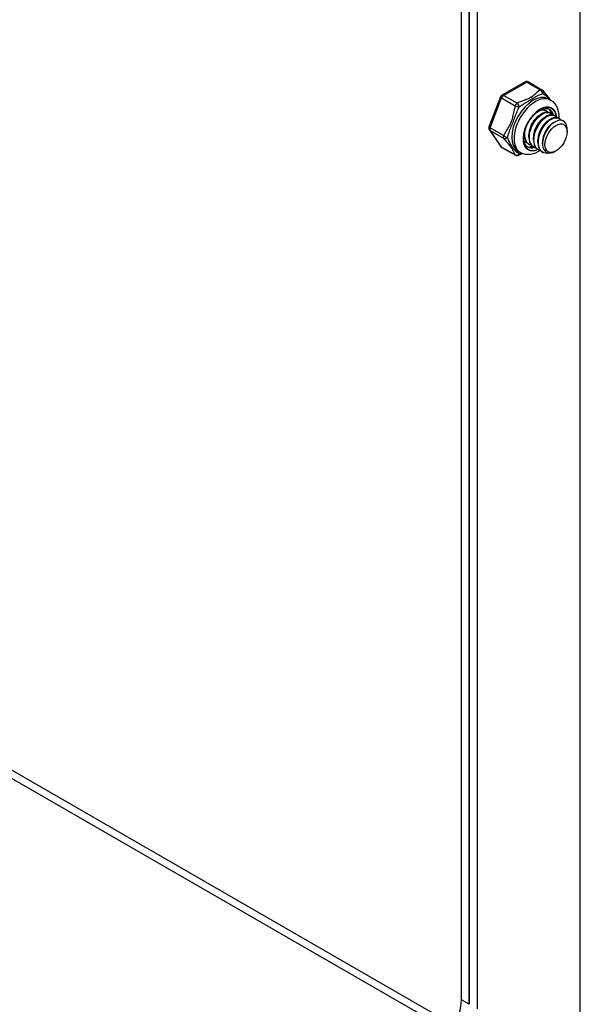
# Model space of a CAD drawing. Header units: inches. Extents: x 23 to 668, y 73 to 306.
# Tile 117 of 149: x 617.64 to 621.09, y 255.48 to 261.55. Entities that reach past the tile are written whole.
import ezdxf

# ---------------------------------------------------------------- set-up
doc = ezdxf.new("R2010")
doc.units = ezdxf.units.IN
doc.header["$MEASUREMENT"] = 0
doc.layers.add('Visible Edges(ANSI)', color=7, linetype='Continuous', lineweight=25)
doc.layers.add('Visible Tangent Edges(ANSI)', color=7, linetype='Continuous', lineweight=25)

msp = doc.modelspace()

# ---------------------------------------------------------------- linework, layer by layer
at = {"layer": 'Visible Edges(ANSI)'}
for p, q in [((620.3603, 255.507), (620.3603, 270.275)), ((620.4084, 270.2473), (620.4084, 255.4793)), ((620.4084, 255.4793), (620.4084, 270.2473)), ((620.4565, 270.2196), (620.4565, 255.4516)), ((620.7534, 261.163), (620.6104, 261.0806)), ((620.7731, 261.163), (620.8568, 261.1148)), ((620.6018, 261.0707), (620.5303, 260.8863)), ((620.8964, 261.0595), (620.9103, 261.0515)), ((620.8434, 260.9595), (620.8559, 260.9667)), ((620.8785, 260.988), (620.8813, 260.9864)), ((620.9064, 260.972), (620.9092, 260.9703)), ((620.8712, 260.9434), (620.8837, 260.9507)), ((620.8991, 260.9274), (620.9116, 260.9346)), ((620.927, 260.9113), (620.9367, 260.917)), ((620.9342, 260.9559), (620.937, 260.9543)), ((620.9621, 260.9399), (620.9649, 260.9382)), ((620.5326, 260.8679), (620.6041, 260.7658)), ((620.7487, 260.8392), (620.7487, 260.8501)), ((620.7766, 260.8232), (620.7766, 260.8376)), ((621.0117, 260.8558), (621.0117, 260.8718)), ((620.7487, 260.7947), (620.7515, 260.7931)), ((620.7765, 260.7787), (620.7793, 260.7771)), ((620.8045, 260.8071), (620.8044, 260.8216)), ((620.8323, 260.7911), (620.8323, 260.8055)), ((620.8602, 260.7823), (620.8602, 260.7895)), ((620.6104, 260.7601), (620.6941, 260.7119)), ((620.7098, 260.7353), (620.7237, 260.7273)), ((620.8044, 260.7626), (620.8072, 260.761)), ((620.8322, 260.7466), (620.835, 260.745)), ((620.8601, 260.7306), (620.8629, 260.7289)), ((620.9438, 260.7378), (620.9398, 260.7355))]:
    msp.add_line(p, q, dxfattribs=at)
at = {"layer": 'Visible Edges(ANSI)', "flags": 128}
for points in [[(620.8627, 261.1095), (620.8677, 261.1031), (620.8732, 261.0963), (620.8855, 261.0818), (620.8982, 261.0668), (620.9042, 261.0593), (620.9097, 261.0518)], [(620.9103, 261.0515), (620.9235, 261.0422), (620.9348, 261.0307), (620.9439, 261.0177), (620.9509, 261.0036), (620.9559, 260.9886), (620.9591, 260.973), (620.9606, 260.957), (620.9606, 260.9407)], [(620.7697, 260.7622), (620.7645, 260.7658), (620.7598, 260.7703), (620.7557, 260.7759), (620.7522, 260.7825), (620.7493, 260.7902), (620.7471, 260.7988), (620.7458, 260.8083), (620.7453, 260.8186), (620.7457, 260.8296), (620.7471, 260.8412), (620.7494, 260.8531), (620.7526, 260.8653), (620.7566, 260.8777), (620.7616, 260.8901), (620.7673, 260.9023), (620.7737, 260.9143), (620.7809, 260.9259), (620.7886, 260.937), (620.7968, 260.9475), (620.8055, 260.9572), (620.8144, 260.9661), (620.8236, 260.9741), (620.8329, 260.981), (620.8422, 260.9869), (620.8514, 260.9917), (620.8603, 260.9953), (620.8688, 260.9978), (620.8769, 260.9991), (620.8844, 260.9994), (620.8913, 260.9986), (620.8976, 260.9968), (620.9033, 260.9942)], [(620.8434, 260.9594), (620.8391, 260.9568), (620.8349, 260.9538), (620.8306, 260.9505), (620.8264, 260.9468), (620.8223, 260.9429), (620.8182, 260.9387), (620.8142, 260.9342), (620.8104, 260.9295), (620.8067, 260.9245), (620.8031, 260.9193), (620.7997, 260.914), (620.7965, 260.9084), (620.7935, 260.9027), (620.7907, 260.8969), (620.7881, 260.891), (620.7857, 260.885), (620.7836, 260.879), (620.7818, 260.873), (620.7802, 260.8669), (620.7789, 260.8609), (620.7779, 260.855), (620.7772, 260.8491), (620.7768, 260.8433), (620.7766, 260.8377)], [(620.9064, 260.972), (620.8989, 260.9751), (620.8905, 260.9765), (620.8814, 260.9761), (620.8718, 260.9739), (620.8619, 260.9699), (620.8517, 260.9642), (620.8416, 260.9568), (620.8316, 260.948), (620.8221, 260.9378), (620.813, 260.9264), (620.8047, 260.914), (620.7972, 260.9008), (620.7907, 260.887), (620.7853, 260.8729), (620.7812, 260.8587), (620.7783, 260.8447), (620.7768, 260.8309), (620.7767, 260.8178), (620.778, 260.8055), (620.7807, 260.7942), (620.7848, 260.7841), (620.7901, 260.7754), (620.7967, 260.7682), (620.8044, 260.7626)], [(620.8209, 260.7558), (620.8105, 260.7593), (620.8014, 260.765), (620.7937, 260.7728), (620.7875, 260.7827), (620.783, 260.7943), (620.7803, 260.8074), (620.7794, 260.8218), (620.7803, 260.8371), (620.783, 260.8531), (620.7874, 260.8692), (620.7935, 260.8853), (620.8009, 260.9009), (620.8096, 260.9158), (620.8194, 260.9295), (620.83, 260.9419), (620.8412, 260.9526), (620.8528, 260.9614), (620.8643, 260.9681), (620.8756, 260.9726), (620.8865, 260.9748), (620.8966, 260.9746), (620.9057, 260.9721), (620.9136, 260.9673), (620.9201, 260.9603)], [(620.9342, 260.9559), (620.9267, 260.9591), (620.9184, 260.9605), (620.9093, 260.9601), (620.8997, 260.9578), (620.8897, 260.9538), (620.8796, 260.9481), (620.8695, 260.9408), (620.8595, 260.9319), (620.8499, 260.9217), (620.8409, 260.9103), (620.8325, 260.8979), (620.825, 260.8848), (620.8186, 260.871), (620.8132, 260.8569), (620.809, 260.8427), (620.8062, 260.8286), (620.8047, 260.8149), (620.8046, 260.8018), (620.8059, 260.7895), (620.8086, 260.7782), (620.8126, 260.7681), (620.818, 260.7594), (620.8246, 260.7522), (620.8322, 260.7466)], [(620.8487, 260.7398), (620.8384, 260.7432), (620.8293, 260.7489), (620.8215, 260.7568), (620.8154, 260.7666), (620.8109, 260.7783), (620.8082, 260.7914), (620.8073, 260.8058), (620.8082, 260.8211), (620.8109, 260.837), (620.8153, 260.8532), (620.8213, 260.8693), (620.8288, 260.8849), (620.8375, 260.8997), (620.8473, 260.9135), (620.8579, 260.9259), (620.8691, 260.9365), (620.8806, 260.9453), (620.8922, 260.952), (620.9035, 260.9565), (620.9143, 260.9587), (620.9244, 260.9585), (620.9335, 260.956), (620.9414, 260.9512), (620.948, 260.9443)], [(620.8408, 260.9861), (620.8435, 260.9872), (620.8461, 260.9881), (620.8487, 260.9889), (620.8513, 260.9896), (620.8538, 260.9901), (620.8564, 260.9905), (620.8588, 260.9908), (620.8613, 260.991), (620.8637, 260.991), (620.866, 260.9909), (620.8683, 260.9907), (620.8705, 260.9903), (620.8727, 260.9899), (620.8748, 260.9892), (620.8769, 260.9885), (620.8789, 260.9876), (620.8808, 260.9867), (620.8827, 260.9855), (620.8845, 260.9843), (620.8862, 260.983), (620.8878, 260.9815), (620.8894, 260.9799), (620.8908, 260.9782), (620.8922, 260.9764)], [(620.8785, 260.988), (620.8776, 260.9885), (620.8766, 260.989), (620.8756, 260.9895), (620.8746, 260.9899), (620.8736, 260.9903), (620.8726, 260.9907), (620.8715, 260.991), (620.8705, 260.9913), (620.8694, 260.9916), (620.8683, 260.9918), (620.8672, 260.992), (620.8661, 260.9922), (620.8649, 260.9924), (620.8638, 260.9925), (620.8626, 260.9926), (620.8615, 260.9926), (620.8603, 260.9926), (620.8591, 260.9926), (620.8579, 260.9926), (620.8567, 260.9925), (620.8554, 260.9924), (620.8542, 260.9922), (620.8529, 260.9921), (620.8517, 260.9919)], [(620.8712, 260.9434), (620.867, 260.9407), (620.8627, 260.9378), (620.8585, 260.9344), (620.8543, 260.9308), (620.8501, 260.9269), (620.8461, 260.9227), (620.8421, 260.9182), (620.8382, 260.9135), (620.8345, 260.9085), (620.831, 260.9033), (620.8276, 260.8979), (620.8244, 260.8924), (620.8214, 260.8867), (620.8186, 260.8809), (620.816, 260.875), (620.8136, 260.869), (620.8115, 260.863), (620.8096, 260.8569), (620.8081, 260.8509), (620.8068, 260.8449), (620.8058, 260.8389), (620.805, 260.833), (620.8046, 260.8273), (620.8045, 260.8216)], [(620.9621, 260.9399), (620.9546, 260.943), (620.9462, 260.9444), (620.9371, 260.944), (620.9275, 260.9418), (620.9176, 260.9378), (620.9074, 260.9321), (620.8973, 260.9247), (620.8874, 260.9159), (620.8778, 260.9057), (620.8687, 260.8943), (620.8604, 260.8819), (620.8529, 260.8687), (620.8464, 260.855), (620.841, 260.8409), (620.8369, 260.8266), (620.834, 260.8126), (620.8325, 260.7988), (620.8324, 260.7857), (620.8338, 260.7734), (620.8364, 260.7621), (620.8405, 260.752), (620.8459, 260.7433), (620.8524, 260.7361), (620.8601, 260.7306)], [(620.8991, 260.9274), (620.8948, 260.9247), (620.8906, 260.9217), (620.8863, 260.9184), (620.8821, 260.9148), (620.878, 260.9108), (620.8739, 260.9066), (620.87, 260.9021), (620.8661, 260.8974), (620.8624, 260.8924), (620.8588, 260.8873), (620.8554, 260.8819), (620.8522, 260.8763), (620.8492, 260.8706), (620.8464, 260.8648), (620.8438, 260.8589), (620.8415, 260.8529), (620.8394, 260.8469), (620.8375, 260.8409), (620.8359, 260.8348), (620.8346, 260.8288), (620.8336, 260.8229), (620.8329, 260.817), (620.8325, 260.8112), (620.8324, 260.8056)], [(620.904, 260.7248), (620.8905, 260.7227), (620.8778, 260.7235), (620.8663, 260.7272), (620.8563, 260.7336), (620.848, 260.7426), (620.8416, 260.754), (620.8374, 260.7675), (620.8353, 260.7827), (620.8355, 260.7993), (620.8379, 260.8167), (620.8423, 260.8345), (620.8488, 260.8523), (620.857, 260.8696), (620.8668, 260.8859), (620.8778, 260.9008), (620.8898, 260.9139), (620.9023, 260.9248), (620.9151, 260.9334), (620.9277, 260.9393), (620.9399, 260.9424), (620.9512, 260.9426), (620.9613, 260.94), (620.97, 260.9346), (620.9769, 260.9266)], [(620.927, 260.9113), (620.9227, 260.9087), (620.9184, 260.9057), (620.9142, 260.9024), (620.91, 260.8987), (620.9059, 260.8948), (620.9018, 260.8906), (620.8978, 260.8861), (620.894, 260.8813), (620.8903, 260.8764), (620.8867, 260.8712), (620.8833, 260.8658), (620.8801, 260.8603), (620.8771, 260.8546), (620.8743, 260.8488), (620.8717, 260.8429), (620.8693, 260.8369), (620.8672, 260.8309), (620.8654, 260.8248), (620.8638, 260.8188), (620.8625, 260.8128), (620.8615, 260.8068), (620.8608, 260.8009), (620.8603, 260.7952), (620.8602, 260.7895)], [(621.0091, 260.8942), (621.0043, 260.9065), (620.9973, 260.9161), (620.9882, 260.9229), (620.9774, 260.9265), (620.9651, 260.9269), (620.9519, 260.9239), (620.938, 260.9177), (620.9241, 260.9085), (620.9105, 260.8964), (620.8978, 260.882), (620.8864, 260.8656), (620.8766, 260.8478), (620.8689, 260.8293), (620.8635, 260.8105), (620.8606, 260.7923), (620.8604, 260.7752), (620.863, 260.7598), (620.8682, 260.7466), (620.8758, 260.7363), (620.8857, 260.7291), (620.8975, 260.7253), (620.9108, 260.7252), (620.9251, 260.7286), (620.9398, 260.7355)], [(620.7496, 260.8539), (620.7492, 260.8496), (620.7489, 260.8454), (620.7488, 260.8413), (620.7488, 260.8372), (620.7489, 260.8332), (620.7492, 260.8292), (620.7496, 260.8254), (620.7502, 260.8216), (620.7509, 260.818), (620.7517, 260.8144), (620.7526, 260.811), (620.7537, 260.8077), (620.755, 260.8045), (620.7563, 260.8014), (620.7578, 260.7985), (620.7594, 260.7957), (620.7612, 260.793), (620.763, 260.7905), (620.765, 260.7881), (620.7671, 260.7859), (620.7693, 260.7839), (620.7716, 260.782), (620.774, 260.7802), (620.7765, 260.7787)], [(620.793, 260.7719), (620.7886, 260.773), (620.7843, 260.7746), (620.7802, 260.7765), (620.7764, 260.7789), (620.7728, 260.7816), (620.7695, 260.7847), (620.7664, 260.7882), (620.7635, 260.792), (620.761, 260.7962), (620.7587, 260.8006), (620.7568, 260.8054), (620.7551, 260.8104), (620.7538, 260.8158), (620.7528, 260.8213), (620.752, 260.8271), (620.7516, 260.8331), (620.7516, 260.8393), (620.7518, 260.8456), (620.7523, 260.8521), (620.7532, 260.8587), (620.7544, 260.8653), (620.7559, 260.872), (620.7576, 260.8788), (620.7597, 260.8856)], [(620.7652, 260.7879), (620.7644, 260.7881), (620.7636, 260.7883), (620.7628, 260.7885), (620.762, 260.7887), (620.7613, 260.7889), (620.7605, 260.7891), (620.7597, 260.7894), (620.759, 260.7897), (620.7582, 260.7899), (620.7575, 260.7902), (620.7568, 260.7905), (620.756, 260.7908), (620.7553, 260.7911), (620.7546, 260.7915), (620.7539, 260.7918), (620.7532, 260.7922), (620.7525, 260.7925), (620.7518, 260.7929), (620.7511, 260.7933), (620.7504, 260.7937), (620.7498, 260.7941), (620.7491, 260.7946), (620.7485, 260.795), (620.7478, 260.7955)], [(620.7479, 260.7952), (620.7479, 260.7952), (620.7479, 260.7951), (620.748, 260.7951), (620.748, 260.7951), (620.748, 260.7951), (620.7481, 260.7951), (620.7481, 260.795), (620.7481, 260.795), (620.7482, 260.795), (620.7482, 260.795), (620.7482, 260.795), (620.7483, 260.795), (620.7483, 260.7949), (620.7483, 260.7949), (620.7484, 260.7949), (620.7484, 260.7949), (620.7484, 260.7949), (620.7485, 260.7948), (620.7485, 260.7948), (620.7485, 260.7948), (620.7486, 260.7948), (620.7486, 260.7948), (620.7486, 260.7947), (620.7487, 260.7947)], [(620.7358, 260.7215), (620.7238, 260.7166), (620.7129, 260.7114)], [(620.8461, 260.7404), (620.8319, 260.7319), (620.8171, 260.725), (620.8019, 260.7197), (620.7863, 260.7163), (620.7703, 260.7152), (620.7543, 260.7165), (620.7385, 260.7205), (620.7237, 260.7273)]]:
    msp.add_lwpolyline(points, dxfattribs=at)
at = {"layer": 'Visible Edges(ANSI)'}
for centre, start, end in [((620.7632, 261.146), 60.06401, 119.93599), ((620.6202, 261.0636), 119.93599, 158.80211), ((620.8469, 261.0978), 36.71604, 60.06401), ((620.5487, 260.8792), 158.80211, 215.02709), ((620.6202, 260.7771), 215.02709, 240.06401), ((620.7039, 260.7289), 240.06401, 297.23211)]:
    msp.add_arc(centre, 0.0197, start, end, dxfattribs=at)
for centre, major_axis, start_param, end_param in [((620.8281, 260.883), (0.0668, 0.116), 5.718546, 6.217869), ((620.8003, 260.899), (0.0786, 0.1365), 5.540636, 5.67712), ((620.9296, 260.8245), (0.058, 0.1006), 5.495853, 5.750129), ((620.8281, 260.883), (-0.0668, -0.116), 0.065316, 0.520508), ((620.8003, 260.899), (0.0786, 0.1365), 3.747658, 3.892421), ((620.1835, 255.4052), (-0.1248, -0.2166), 0.783464, 2.354261)]:
    msp.add_ellipse(centre, major_axis=major_axis, ratio=0.578093, start_param=start_param, end_param=end_param, dxfattribs=at)
msp.add_ellipse((620.9435, 260.8165), major_axis=(-0.0481, -0.0836), ratio=0.578093, dxfattribs=at)
at = {"layer": 'Visible Tangent Edges(ANSI)'}
for p, q in [((621.0936, 254.8775), (621.0936, 269.8527)), ((620.6202, 261.0797), (620.7632, 261.162)), ((620.7632, 261.162), (620.8469, 261.1139)), ((620.7039, 261.0315), (620.6202, 261.0797)), ((620.5366, 260.8803), (620.6081, 261.0647)), ((620.6081, 261.0647), (620.6918, 261.0165)), ((620.6203, 260.8321), (620.5366, 260.8803)), ((620.6081, 260.7621), (620.5366, 260.8642)), ((620.5366, 260.8642), (620.6203, 260.816)), ((620.6918, 260.7139), (620.6081, 260.7621)), ((614.7996, 258.5272), (620.3178, 255.3495)), ((614.7996, 258.4766), (620.2956, 255.3117)), ((620.4084, 255.4793), (620.3603, 255.507))]:
    msp.add_line(p, q, dxfattribs=at)
at = {"layer": 'Visible Tangent Edges(ANSI)', "flags": 128}
for points in [[(620.8469, 261.1139), (620.8414, 261.1101), (620.8361, 261.1062), (620.8311, 261.1022), (620.8263, 261.0982), (620.8216, 261.0941), (620.817, 261.0899), (620.8124, 261.0858), (620.8077, 261.0817), (620.8028, 261.0777), (620.7977, 261.0737), (620.7922, 261.07), (620.7864, 261.0664), (620.7802, 261.063), (620.7736, 261.0599), (620.7668, 261.0569), (620.7598, 261.0541), (620.7526, 261.0514), (620.7455, 261.0487), (620.7383, 261.0461), (620.7311, 261.0434), (620.7241, 261.0406), (620.7171, 261.0377), (620.7104, 261.0347), (620.7039, 261.0315)], [(620.7169, 261.0085), (620.7226, 261.013), (620.7285, 261.0174), (620.7346, 261.0218), (620.7409, 261.0261), (620.7474, 261.0304), (620.754, 261.0345), (620.7607, 261.0386), (620.7676, 261.0427), (620.7744, 261.0467), (620.7813, 261.0506), (620.7881, 261.0545), (620.7947, 261.0583), (620.8012, 261.0621), (620.8075, 261.0657), (620.8135, 261.0692), (620.8192, 261.0725), (620.8248, 261.0756), (620.8303, 261.0785), (620.8356, 261.0812), (620.8409, 261.0837), (620.8461, 261.086), (620.8512, 261.0881), (620.8564, 261.0901), (620.8615, 261.0918)], [(620.8615, 261.0918), (620.8634, 261.0907), (620.8652, 261.0895), (620.8671, 261.0883), (620.869, 261.087), (620.8709, 261.0857), (620.8729, 261.0844), (620.8749, 261.083), (620.8769, 261.0815), (620.8789, 261.08), (620.8809, 261.0785), (620.8829, 261.077), (620.8849, 261.0754), (620.8869, 261.0737), (620.8889, 261.072), (620.8909, 261.0703), (620.8929, 261.0685), (620.8948, 261.0667), (620.8968, 261.0649), (620.8987, 261.063), (620.9005, 261.0611), (620.9024, 261.0591), (620.9042, 261.0571), (620.9059, 261.0551), (620.9076, 261.053)], [(620.6918, 261.0165), (620.6893, 261.0084), (620.6871, 261.0003), (620.685, 260.992), (620.6832, 260.9837), (620.6814, 260.9754), (620.6798, 260.9671), (620.6781, 260.9588), (620.6763, 260.9504), (620.6744, 260.9422), (620.6723, 260.934), (620.6699, 260.9259), (620.667, 260.918), (620.6638, 260.9103), (620.6603, 260.9029), (620.6564, 260.8957), (620.6524, 260.8887), (620.6482, 260.8817), (620.644, 260.8748), (620.6398, 260.868), (620.6356, 260.861), (620.6315, 260.854), (620.6275, 260.8468), (620.6238, 260.8395), (620.6203, 260.8321)], [(620.6446, 260.8221), (620.6464, 260.829), (620.6485, 260.836), (620.6507, 260.8431), (620.6532, 260.8503), (620.6558, 260.8576), (620.6586, 260.865), (620.6616, 260.8726), (620.6647, 260.8803), (620.6679, 260.8882), (620.6712, 260.8963), (620.6745, 260.9046), (620.6778, 260.913), (620.6811, 260.9215), (620.6843, 260.93), (620.6874, 260.9385), (620.6905, 260.947), (620.6937, 260.9553), (620.6968, 260.9634), (620.6999, 260.9714), (620.7032, 260.9792), (620.7065, 260.9869), (620.7099, 260.9943), (620.7133, 261.0015), (620.7169, 261.0085)], [(620.6203, 260.816), (620.6238, 260.8114), (620.6275, 260.8067), (620.6315, 260.8019), (620.6356, 260.797), (620.6397, 260.7921), (620.644, 260.7872), (620.6482, 260.7822), (620.6523, 260.7773), (620.6564, 260.7724), (620.6602, 260.7677), (620.6638, 260.7631), (620.667, 260.7587), (620.6698, 260.7545), (620.6723, 260.7505), (620.6744, 260.7467), (620.6763, 260.7431), (620.6781, 260.7396), (620.6797, 260.7361), (620.6814, 260.7326), (620.6832, 260.7291), (620.685, 260.7255), (620.6871, 260.7218), (620.6893, 260.7179), (620.6918, 260.7139)], [(620.7169, 260.719), (620.7134, 260.7212), (620.7099, 260.7236), (620.7065, 260.726), (620.7032, 260.7286), (620.6999, 260.7313), (620.6968, 260.7342), (620.6936, 260.7373), (620.6905, 260.7406), (620.6874, 260.7442), (620.6842, 260.7481), (620.681, 260.7523), (620.6778, 260.7568), (620.6745, 260.7617), (620.6712, 260.7668), (620.6679, 260.7721), (620.6647, 260.7775), (620.6616, 260.783), (620.6586, 260.7886), (620.6558, 260.7943), (620.6532, 260.7999), (620.6507, 260.8056), (620.6485, 260.8112), (620.6464, 260.8167), (620.6446, 260.8221)], [(620.7324, 260.7229), (620.7318, 260.7227), (620.7311, 260.7226), (620.7304, 260.7224), (620.7297, 260.7222), (620.7291, 260.722), (620.7284, 260.7219), (620.7277, 260.7217), (620.7271, 260.7215), (620.7264, 260.7214), (620.7258, 260.7212), (620.7251, 260.721), (620.7245, 260.7209), (620.7238, 260.7207), (620.7232, 260.7206), (620.7226, 260.7204), (620.7219, 260.7202), (620.7213, 260.7201), (620.7207, 260.7199), (620.72, 260.7197), (620.7194, 260.7196), (620.7188, 260.7194), (620.7182, 260.7193), (620.7176, 260.7191), (620.7169, 260.719)]]:
    msp.add_lwpolyline(points, dxfattribs=at)
at = {"layer": 'Visible Tangent Edges(ANSI)'}
for centre, major_axis, ratio, start_param, end_param in [((620.7632, 261.146), (-0.0098, 0.0171), 0.578093, 5.499721, 6.283185), ((620.7632, 261.146), (0.0098, 0.0171), 0.578093, 0, 0.783464), ((620.6202, 261.0636), (0.0098, 0.0171), 0.578093, 0.783464, 1.830662), ((620.6202, 261.0636), (-0.0098, 0.0171), 0.578093, 5.499721, 6.283185), ((620.8031, 260.8974), (-0.0933, -0.1621), 0.578093, 3.141593, 6.283185), ((620.817, 260.8894), (0.0933, 0.1621), 0.578093, 0, 3.141593), ((620.8469, 261.0978), (0.0098, 0.0171), 0.578093, 0, 0.783464), ((620.8469, 261.0978), (-0.0107, 0.0165), 0.609588, 3.996047, 5.470059), ((620.8469, 261.0978), (0.0158, 0.0118), 0.754115, 5.139012, 6.283185), ((620.6202, 261.0636), (-0.0184, 0.0071), 0.209664, 0, 0.938208), ((620.7039, 261.0154), (-0.0098, -0.0171), 0.578093, 3.925057, 4.972255), ((620.7039, 261.0154), (0.009, -0.0175), 0.54478, 0.910625, 2.384637), ((620.8448, 260.8734), (-0.0737, -0.1279), 0.578093, 2.44536, 6.948591), ((620.8448, 260.8734), (0.0727, 0.1262), 0.578093, 5.604861, 10.073053), ((620.7039, 261.0154), (-0.0187, 0.0063), 0.17693, 0.929322, 2.403334), ((620.8365, 260.8782), (0.0668, 0.116), 0.578093, 5.752575, 6.283185), ((620.5487, 260.8792), (-0.0184, 0.0071), 0.209664, 0, 0.938208), ((620.5487, 260.8792), (-0.0161, -0.0113), 0.787757, 0, 0.35258), ((620.5487, 260.8792), (-0.0098, -0.0171), 0.578093, 4.972255, 6.019452), ((620.6324, 260.831), (-0.0098, -0.0171), 0.578093, 4.972255, 6.019452), ((620.6324, 260.831), (0.018, -0.008), 0.241739, 4.090324, 5.564336), ((620.6324, 260.831), (-0.0158, -0.0118), 0.754115, 0.329838, 1.80385), ((620.6202, 260.7771), (-0.0161, -0.0113), 0.787757, 0, 0.35258), ((620.6202, 260.7771), (-0.0098, -0.0171), 0.578093, 6.019452, 6.283185), ((620.7039, 260.7289), (-0.0165, -0.0107), 0.818923, 0.3797, 1.853712), ((620.7039, 260.7289), (0.009, -0.0175), 0.54478, 0, 0.717057), ((620.8365, 260.8782), (-0.0668, -0.116), 0.578093, 0, 0.525906), ((620.7039, 260.7289), (-0.0098, -0.0171), 0.578093, 6.019452, 6.283185)]:
    msp.add_ellipse(centre, major_axis=major_axis, ratio=ratio, start_param=start_param, end_param=end_param, dxfattribs=at)

doc.saveas('drawing.dxf')
